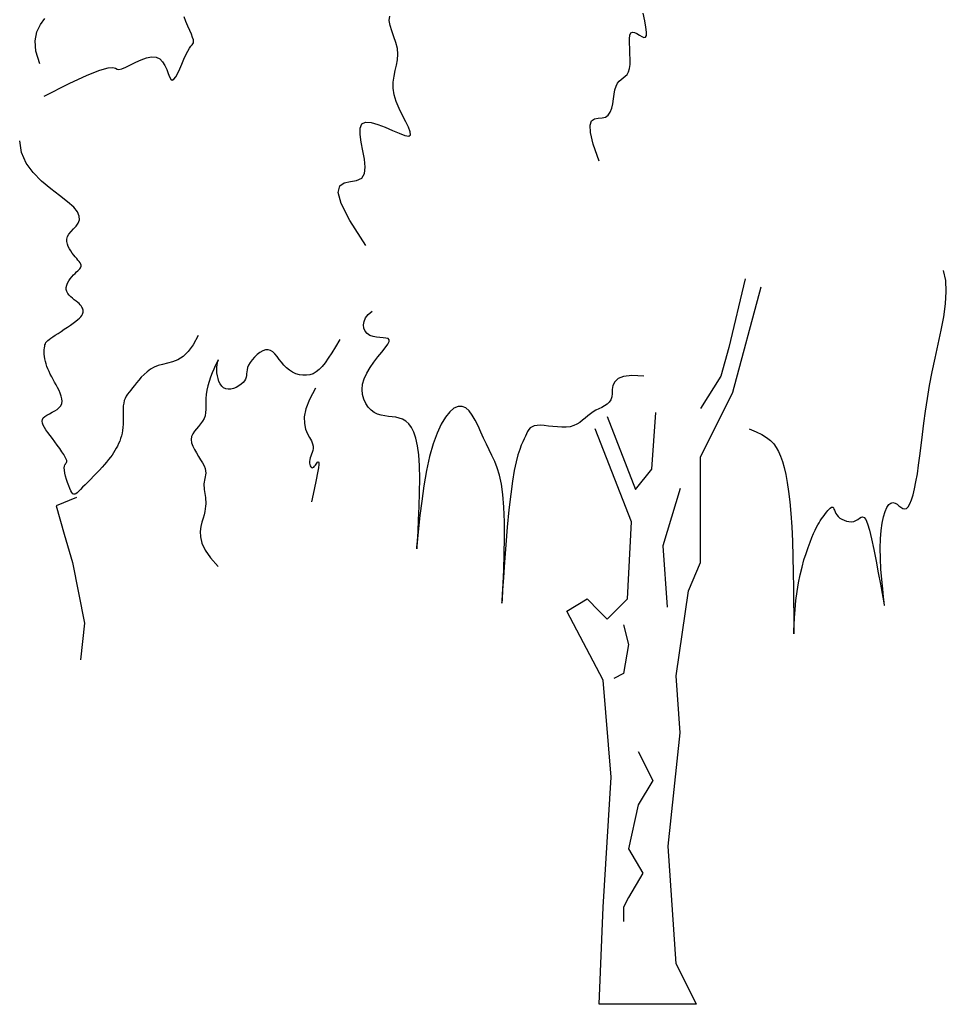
# Model space of a CAD drawing. Header units: metres. Extents: x 199581 to 207779, y 462378 to 466293.
# Tile 114 of 134: x 207311.802 to 207312.473, y 466140.119 to 466140.832. Entities that reach past the tile are written whole.
import ezdxf

# ---------------------------------------------------------------- set-up
doc = ezdxf.new("R2010")
doc.units = ezdxf.units.M
doc.layers.get('0').update_dxf_attribs({"lineweight": 25})
doc.layers.add('B-WE-GR-BOOM-SD', color=252, linetype='Continuous', lineweight=25, transparency=0.8)

# ---------------------------------------------------------------- blocks, each defined once
blk = doc.blocks.new('SGR-BOOM_S01_K_ZIJ-D')
for p, q in [((-0.1172, 3.7342), (-0.2444, 3.3211)), ((-0.2444, 3.3211), (-0.2125, 2.8763)), ((0, 0), (-0.7043, 0))]:
    blk.add_line(p, q)
for points in [[(-4.7556, 6.8101), (-4.7853, 6.9012), (-4.7908, 6.9777), (-4.7778, 7.0416), (-4.7523, 7.0949), (-4.7201, 7.1395)], [(-4.7258, 6.5751), (-4.5442, 6.6677), (-4.412, 6.7289), (-4.3207, 6.7647), (-4.2619, 6.781), (-4.2272, 6.7837), (-4.2081, 6.7785), (-4.1962, 6.7715), (-4.1831, 6.7685), (-4.1621, 6.7739), (-4.1335, 6.7864), (-4.0992, 6.8034), (-4.0614, 6.822), (-4.0219, 6.8396), (-3.9829, 6.8535), (-3.9462, 6.8609), (-3.914, 6.8591), (-3.8876, 6.8463), (-3.8667, 6.8248), (-3.8502, 6.7978), (-3.8369, 6.7685), (-3.826, 6.7401), (-3.8163, 6.7159), (-3.8068, 6.699), (-3.7966, 6.6926), (-3.7847, 6.699), (-3.7714, 6.7166), (-3.7571, 6.7424), (-3.7421, 6.774), (-3.727, 6.8085), (-3.7119, 6.8434), (-3.6975, 6.8758), (-3.684, 6.9031), (-3.6719, 6.9234), (-3.6614, 6.9377), (-3.6529, 6.9479), (-3.6466, 6.9557), (-3.6428, 6.9631), (-3.6418, 6.9719), (-3.644, 6.9839), (-3.6495, 7.001), (-3.6585, 7.0243), (-3.6702, 7.0527), (-3.6836, 7.0844), (-3.6978, 7.1177), (-3.7117, 7.1508)], [(-0.7043, 6.1056), (-0.747, 6.2277), (-0.7676, 6.3127), (-0.7703, 6.3674), (-0.7592, 6.3984), (-0.7383, 6.4128), (-0.7117, 6.4172), (-0.6836, 6.4185), (-0.6581, 6.4236), (-0.6383, 6.4377), (-0.6239, 6.4601), (-0.6137, 6.4888), (-0.6065, 6.5215), (-0.6009, 6.5559), (-0.5959, 6.5901), (-0.5901, 6.6217), (-0.5823, 6.6486), (-0.5717, 6.6693), (-0.5588, 6.685), (-0.5445, 6.6974), (-0.5297, 6.7085), (-0.5154, 6.7201), (-0.5025, 6.7339), (-0.4918, 6.7518), (-0.4844, 6.7758), (-0.4808, 6.8068), (-0.4801, 6.8431), (-0.4813, 6.8823), (-0.4831, 6.9219), (-0.4845, 6.9594), (-0.4843, 6.9924), (-0.4813, 7.0185), (-0.4745, 7.035), (-0.463, 7.0406), (-0.448, 7.0375), (-0.4307, 7.0289), (-0.4128, 7.018), (-0.3955, 7.008), (-0.3803, 7.0021), (-0.3687, 7.0036), (-0.3621, 7.0156), (-0.3614, 7.0405), (-0.3658, 7.077), (-0.374, 7.123), (-0.3847, 7.1764)], [(-2.3952, 5.4948), (-2.5109, 5.675), (-2.574, 5.7998), (-2.5949, 5.8798), (-2.5838, 5.9258), (-2.551, 5.9484), (-2.5067, 5.9582), (-2.4611, 5.9659), (-2.4246, 5.9823), (-2.4048, 6.0153), (-2.3998, 6.0627), (-2.4049, 6.1196), (-2.4157, 6.1811), (-2.4276, 6.2424), (-2.4361, 6.2985), (-2.4366, 6.3445), (-2.4245, 6.3756), (-2.3969, 6.3885), (-2.3564, 6.3858), (-2.3074, 6.3721), (-2.2542, 6.3515), (-2.2009, 6.3284), (-2.152, 6.3072), (-2.1115, 6.2922), (-2.0839, 6.2877), (-2.072, 6.2969), (-2.0739, 6.3187), (-2.0863, 6.3509), (-2.1058, 6.3911), (-2.1292, 6.4371), (-2.1532, 6.4866), (-2.1744, 6.5373), (-2.1895, 6.587), (-2.1962, 6.6339), (-2.1957, 6.6781), (-2.1903, 6.7203), (-2.1822, 6.761), (-2.1735, 6.8009), (-2.1664, 6.8405), (-2.1632, 6.8806), (-2.1661, 6.9217), (-2.1762, 6.9641), (-2.1909, 7.007), (-2.2064, 7.0489), (-2.219, 7.0886), (-2.225, 7.1249), (-2.2207, 7.1565)], [(-3.6103, 4.8433), (-3.6447, 4.776), (-3.681, 4.7263), (-3.7186, 4.6911), (-3.7566, 4.6674), (-3.7944, 4.652), (-3.8313, 4.642), (-3.8664, 4.6342), (-3.899, 4.6255), (-3.9287, 4.6136), (-3.9553, 4.5986), (-3.9794, 4.581), (-4.0011, 4.5617), (-4.0208, 4.5414), (-4.0387, 4.5208), (-4.0551, 4.5005), (-4.0703, 4.4814), (-4.0845, 4.4639), (-4.0977, 4.4478), (-4.1097, 4.4326), (-4.1205, 4.4178), (-4.1299, 4.403), (-4.1378, 4.3878), (-4.1441, 4.3717), (-4.1487, 4.3542), (-4.1516, 4.335), (-4.153, 4.3142), (-4.1533, 4.2924), (-4.1531, 4.2697), (-4.1526, 4.2466), (-4.1522, 4.2234), (-4.1525, 4.2004), (-4.1537, 4.1779), (-4.1562, 4.1564), (-4.1599, 4.1356), (-4.1648, 4.1157), (-4.1708, 4.0966), (-4.1776, 4.0781), (-4.1853, 4.0602), (-4.1936, 4.0429), (-4.2025, 4.0262), (-4.212, 4.0099), (-4.2221, 3.9938), (-4.2329, 3.9777), (-4.2448, 3.9613), (-4.2578, 3.9446), (-4.2721, 3.9271), (-4.2879, 3.9087), (-4.3054, 3.8892), (-4.3246, 3.8684), (-4.345, 3.8468), (-4.3661, 3.8248), (-4.3873, 3.803), (-4.4081, 3.7819), (-4.4278, 3.762), (-4.4459, 3.7438), (-4.4619, 3.7279), (-4.4752, 3.7146), (-4.4863, 3.7044), (-4.4955, 3.6973), (-4.5034, 3.6937), (-4.5104, 3.6937), (-4.5169, 3.6976), (-4.5234, 3.7057), (-4.5303, 3.7181), (-4.538, 3.7349), (-4.5462, 3.7551), (-4.5544, 3.7776), (-4.5622, 3.8012), (-4.569, 3.8248), (-4.5744, 3.8473), (-4.578, 3.8675), (-4.5793, 3.8843), (-4.5781, 3.8968), (-4.575, 3.9059), (-4.5708, 3.9126), (-4.5665, 3.9179), (-4.5628, 3.923), (-4.5607, 3.929), (-4.561, 3.9369), (-4.5645, 3.9479), (-4.572, 3.9627), (-4.5829, 3.9808), (-4.5965, 4.0016), (-4.6122, 4.0244), (-4.6293, 4.0482), (-4.647, 4.0725), (-4.6648, 4.0964), (-4.6819, 4.1192), (-4.6977, 4.1403), (-4.7116, 4.1597), (-4.7232, 4.1775), (-4.7321, 4.1939), (-4.7378, 4.2088), (-4.7398, 4.2225), (-4.7377, 4.235), (-4.7309, 4.2465), (-4.7195, 4.2571), (-4.7042, 4.2671), (-4.6864, 4.2769), (-4.6673, 4.2869), (-4.6482, 4.2972), (-4.6304, 4.3084), (-4.6151, 4.3207), (-4.6036, 4.3345), (-4.5969, 4.3501), (-4.5945, 4.3671), (-4.596, 4.3855), (-4.6006, 4.4048), (-4.6077, 4.4248), (-4.6168, 4.4452), (-4.627, 4.4657), (-4.6379, 4.486), (-4.6489, 4.506), (-4.6597, 4.5255), (-4.6702, 4.5448), (-4.6801, 4.5637), (-4.6893, 4.5824), (-4.6977, 4.6009), (-4.705, 4.6194), (-4.7112, 4.6377), (-4.716, 4.656), (-4.7196, 4.6741), (-4.722, 4.6918), (-4.7234, 4.7087), (-4.7239, 4.7247), (-4.7235, 4.7396), (-4.7225, 4.7531), (-4.7209, 4.765), (-4.7188, 4.7752), (-4.7159, 4.784), (-4.7118, 4.7918), (-4.7063, 4.7993), (-4.6989, 4.8067), (-4.6894, 4.8146), (-4.6773, 4.8234), (-4.6623, 4.8335), (-4.6444, 4.8454), (-4.624, 4.8587), (-4.602, 4.873), (-4.5793, 4.888), (-4.5565, 4.9032), (-4.5345, 4.9182), (-4.5141, 4.9327), (-4.4962, 4.9461), (-4.4812, 4.9583), (-4.4692, 4.9693), (-4.4599, 4.9793), (-4.4528, 4.9883), (-4.4479, 4.9967), (-4.4447, 5.0046), (-4.443, 5.0122), (-4.4424, 5.0196), (-4.4429, 5.0269), (-4.4444, 5.0343), (-4.4471, 5.0418), (-4.451, 5.0495), (-4.4563, 5.0574), (-4.4631, 5.0656), (-4.4714, 5.0742), (-4.4815, 5.0831), (-4.4933, 5.0925), (-4.5062, 5.1024), (-4.5195, 5.1129), (-4.5323, 5.124), (-4.544, 5.1358), (-4.5538, 5.1483), (-4.5609, 5.1617), (-4.5647, 5.1759), (-4.5646, 5.191), (-4.5609, 5.2066), (-4.5544, 5.2225), (-4.5457, 5.2383), (-4.5354, 5.2536), (-4.5241, 5.2681), (-4.5124, 5.2814), (-4.5011, 5.2933), (-4.4905, 5.3035), (-4.4811, 5.3121), (-4.473, 5.3196), (-4.4662, 5.3264), (-4.4611, 5.3326), (-4.4578, 5.3387), (-4.4564, 5.3451), (-4.4571, 5.3521), (-4.46, 5.3599), (-4.4649, 5.3686), (-4.4716, 5.3782), (-4.4796, 5.3888), (-4.4889, 5.4002), (-4.4989, 5.4126), (-4.5096, 5.4259), (-4.5206, 5.4402), (-4.5314, 5.4553), (-4.5416, 5.4712), (-4.5503, 5.4878), (-4.5567, 5.505), (-4.5601, 5.5227), (-4.5598, 5.5407), (-4.5551, 5.5589), (-4.5451, 5.5772), (-4.5298, 5.5957), (-4.5116, 5.6147), (-4.4934, 5.6349), (-4.4785, 5.6568), (-4.4697, 5.681), (-4.4701, 5.708), (-4.4828, 5.7385), (-4.5108, 5.773), (-4.5556, 5.812), (-4.6131, 5.8561), (-4.6775, 5.9057), (-4.743, 5.9612), (-4.8039, 6.0232), (-4.8545, 6.0921), (-4.8891, 6.1684), (-4.9019, 6.2524)], [(0.3819, 4.1682), (0.4322, 4.1467), (0.474, 4.1258), (0.5084, 4.1048), (0.5366, 4.0828), (0.5597, 4.0591), (0.5787, 4.0329), (0.5948, 4.0035), (0.6092, 3.97), (0.6226, 3.9316), (0.6353, 3.8877), (0.6471, 3.8372), (0.6579, 3.7795), (0.6677, 3.7136), (0.6764, 3.6387), (0.6839, 3.5541), (0.6901, 3.4588), (0.695, 3.353), (0.6986, 3.2406), (0.7012, 3.1267), (0.703, 3.016), (0.704, 2.9137), (0.7046, 2.8245), (0.7048, 2.7534), (0.7048, 2.7054), (0.7049, 2.6839), (0.7052, 2.6864), (0.7061, 2.7092), (0.7079, 2.7482), (0.7108, 2.7996), (0.7151, 2.8595), (0.7212, 2.924), (0.7292, 2.9891), (0.7394, 3.0517), (0.7515, 3.1108), (0.7649, 3.1663), (0.7792, 3.2178), (0.794, 3.2652), (0.8088, 3.3083), (0.8231, 3.3468), (0.8366, 3.3804), (0.8488, 3.4092), (0.8598, 3.4336), (0.87, 3.4544), (0.8794, 3.4722), (0.8884, 3.4877), (0.8972, 3.5015), (0.906, 3.5145), (0.9149, 3.5272), (0.9243, 3.5402), (0.9339, 3.5532), (0.9435, 3.5655), (0.9528, 3.5768), (0.9617, 3.5865), (0.9699, 3.594), (0.9772, 3.5989), (0.9833, 3.6007), (0.9882, 3.5989), (0.9922, 3.5941), (0.9959, 3.5867), (0.9998, 3.5774), (1.0043, 3.5667), (1.0101, 3.5552), (1.0176, 3.5435), (1.0273, 3.5321), (1.0396, 3.5216), (1.054, 3.5124), (1.0701, 3.5048), (1.0872, 3.4991), (1.1048, 3.4957), (1.1222, 3.495), (1.139, 3.4972), (1.1545, 3.5028), (1.1684, 3.5115), (1.1808, 3.521), (1.1924, 3.5284), (1.2035, 3.5309), (1.2146, 3.5256), (1.2262, 3.5097), (1.2387, 3.4802), (1.2526, 3.4343), (1.268, 3.3706), (1.2845, 3.2937), (1.3013, 3.2095), (1.3174, 3.1242), (1.3322, 3.0436), (1.3448, 2.9739), (1.3544, 2.9211), (1.3602, 2.8911), (1.3617, 2.8883), (1.3597, 2.9099), (1.3552, 2.9515), (1.3491, 3.0085), (1.3426, 3.0766), (1.3367, 3.1512), (1.3324, 3.2279), (1.3307, 3.3021), (1.3325, 3.3702), (1.3375, 3.4311), (1.3452, 3.4846), (1.3552, 3.5303), (1.3671, 3.568), (1.3803, 3.5974), (1.3945, 3.6182), (1.4091, 3.63), (1.4238, 3.6332), (1.4384, 3.6294), (1.4529, 3.6211), (1.4673, 3.6105), (1.4814, 3.5998), (1.4952, 3.5915), (1.5087, 3.5877), (1.5217, 3.5909), (1.5343, 3.6027), (1.5465, 3.6233), (1.5581, 3.6521), (1.5693, 3.6888), (1.5801, 3.7327), (1.5904, 3.7836), (1.6003, 3.8408), (1.6097, 3.9041), (1.6187, 3.9728), (1.6277, 4.0467), (1.6372, 4.1254), (1.6476, 4.2085), (1.6594, 4.2958), (1.6731, 4.3869), (1.689, 4.4814), (1.7077, 4.579), (1.7291, 4.6791), (1.7516, 4.7803), (1.7731, 4.8808), (1.7914, 4.9789), (1.8045, 5.0729), (1.8101, 5.161), (1.8061, 5.2416), (1.7905, 5.3129)], [(-0.3814, 4.5496), (-0.4668, 4.5541), (-0.5275, 4.5473), (-0.5679, 4.5313), (-0.5922, 4.5087), (-0.6046, 4.4817), (-0.6096, 4.4527), (-0.6112, 4.4241), (-0.6139, 4.3981), (-0.621, 4.3767), (-0.6325, 4.3593), (-0.6477, 4.3452), (-0.6656, 4.3334), (-0.6855, 4.3229), (-0.7065, 4.3129), (-0.7278, 4.3024), (-0.7485, 4.2905), (-0.7681, 4.2767), (-0.7869, 4.2613), (-0.8054, 4.2453), (-0.8243, 4.2293), (-0.8441, 4.2143), (-0.8654, 4.201), (-0.8887, 4.1903), (-0.9147, 4.1828), (-0.9436, 4.1792), (-0.9748, 4.1789), (-1.0073, 4.1808), (-1.04, 4.1841), (-1.0721, 4.1878), (-1.1025, 4.1911), (-1.1302, 4.193), (-1.1544, 4.1926), (-1.1743, 4.1892), (-1.1903, 4.1828), (-1.2033, 4.1737), (-1.2139, 4.162), (-1.2229, 4.1481), (-1.231, 4.132), (-1.239, 4.1142), (-1.2476, 4.0947), (-1.2574, 4.0735), (-1.2684, 4.0485), (-1.2802, 4.0176), (-1.2928, 3.9785), (-1.3058, 3.9288), (-1.319, 3.8663), (-1.3323, 3.7886), (-1.3453, 3.6935), (-1.3579, 3.5804), (-1.3697, 3.4556), (-1.3805, 3.3269), (-1.39, 3.2025), (-1.3978, 3.0902), (-1.4038, 2.9981), (-1.4076, 2.934), (-1.4089, 2.906), (-1.4077, 2.9194), (-1.4046, 2.9692), (-1.4004, 3.0476), (-1.3961, 3.147), (-1.3924, 3.2597), (-1.3903, 3.378), (-1.3906, 3.4942), (-1.3941, 3.6007), (-1.4016, 3.6915), (-1.4126, 3.7674), (-1.4266, 3.8311), (-1.443, 3.885), (-1.4613, 3.9319), (-1.4808, 3.9742), (-1.501, 4.0146), (-1.5213, 4.0556), (-1.5413, 4.0991), (-1.5612, 4.1439), (-1.5813, 4.1879), (-1.602, 4.2293), (-1.6236, 4.2662), (-1.6465, 4.2965), (-1.671, 4.3183), (-1.6974, 4.3297), (-1.726, 4.329), (-1.7562, 4.3158), (-1.7873, 4.2899), (-1.8186, 4.2514), (-1.8494, 4.2), (-1.8791, 4.1356), (-1.907, 4.0582), (-1.9324, 3.9676), (-1.9547, 3.8647), (-1.9738, 3.7548), (-1.9898, 3.6441), (-2.0028, 3.5389), (-2.0128, 3.4453), (-2.0199, 3.3697), (-2.0241, 3.3183), (-2.0255, 3.2973), (-2.0242, 3.3109), (-2.021, 3.3548), (-2.0167, 3.4228), (-2.012, 3.5083), (-2.0077, 3.605), (-2.0048, 3.7066), (-2.0038, 3.8068), (-2.0058, 3.899), (-2.0112, 3.9784), (-2.0201, 4.0447), (-2.032, 4.0992), (-2.0468, 4.1431), (-2.064, 4.1776), (-2.0835, 4.2039), (-2.105, 4.2232), (-2.1281, 4.2367), (-2.1526, 4.2456), (-2.1782, 4.2512), (-2.2044, 4.2548), (-2.231, 4.2575), (-2.2575, 4.2607), (-2.2837, 4.2656), (-2.3093, 4.2735), (-2.3337, 4.2856), (-2.3567, 4.3029), (-2.3775, 4.3251), (-2.3951, 4.3517), (-2.4088, 4.3821), (-2.4177, 4.4157), (-2.4209, 4.452), (-2.4176, 4.4903), (-2.4069, 4.5301), (-2.3885, 4.5708), (-2.3641, 4.6114), (-2.3363, 4.6509), (-2.3072, 4.6885), (-2.2793, 4.7231), (-2.2549, 4.7538), (-2.2363, 4.7795), (-2.2259, 4.7993), (-2.2254, 4.8126), (-2.2336, 4.8206), (-2.2488, 4.8248), (-2.2691, 4.8268), (-2.2927, 4.8281), (-2.3178, 4.8302), (-2.3427, 4.8348), (-2.3654, 4.8433), (-2.3845, 4.8569), (-2.3989, 4.875), (-2.408, 4.8965), (-2.411, 4.9204), (-2.4073, 4.9457), (-2.3961, 4.9714), (-2.3768, 4.9963), (-2.3485, 5.0196)], [(-2.5831, 4.814), (-2.6143, 4.7623), (-2.642, 4.7172), (-2.667, 4.6783), (-2.69, 4.6454), (-2.7117, 4.6181), (-2.7329, 4.5961), (-2.7542, 4.5791), (-2.7764, 4.5667), (-2.8001, 4.5588), (-2.8249, 4.555), (-2.8503, 4.5552), (-2.8758, 4.5591), (-2.9011, 4.5666), (-2.9254, 4.5774), (-2.9485, 4.5914), (-2.9698, 4.6084), (-2.9889, 4.6279), (-3.0062, 4.649), (-3.0223, 4.6704), (-3.0376, 4.691), (-3.0527, 4.7095), (-3.068, 4.7247), (-3.0842, 4.7354), (-3.1017, 4.7405), (-3.1208, 4.7391), (-3.141, 4.7319), (-3.1616, 4.72), (-3.1817, 4.7044), (-3.2007, 4.6864), (-3.2179, 4.6669), (-3.2323, 4.647), (-3.2435, 4.6279), (-3.2507, 4.6104), (-3.2549, 4.5945), (-3.2571, 4.5798), (-3.2582, 4.5661), (-3.2593, 4.5531), (-3.2614, 4.5405), (-3.2656, 4.5281), (-3.2729, 4.5154), (-3.284, 4.5025), (-3.2984, 4.4898), (-3.3154, 4.478), (-3.334, 4.4678), (-3.3536, 4.4599), (-3.3733, 4.455), (-3.3923, 4.4537), (-3.4099, 4.4568), (-3.4253, 4.4647), (-3.4384, 4.4769), (-3.4494, 4.4924), (-3.4583, 4.5106), (-3.4651, 4.5307), (-3.4698, 4.5517), (-3.4727, 4.573), (-3.4736, 4.5937), (-3.4728, 4.6131), (-3.4708, 4.6305), (-3.4681, 4.6452), (-3.4656, 4.6567), (-3.4637, 4.6643), (-3.4632, 4.6674), (-3.4646, 4.6653), (-3.4686, 4.6574), (-3.4755, 4.6433), (-3.4849, 4.6238), (-3.4959, 4.5999), (-3.5077, 4.5724), (-3.5195, 4.5425), (-3.5305, 4.5109), (-3.5399, 4.4788), (-3.5468, 4.4471), (-3.5509, 4.4166), (-3.5527, 4.3875), (-3.5531, 4.3597), (-3.553, 4.3334), (-3.5534, 4.3084), (-3.5552, 4.2847), (-3.5593, 4.2625), (-3.5665, 4.2416), (-3.5775, 4.222), (-3.5914, 4.2034), (-3.6067, 4.1854), (-3.6222, 4.1675), (-3.6365, 4.1495), (-3.6484, 4.1307), (-3.6564, 4.111), (-3.6594, 4.0898), (-3.6564, 4.067), (-3.6484, 4.0428), (-3.6365, 4.0178), (-3.6222, 3.9925), (-3.6067, 3.9675), (-3.5914, 3.9432), (-3.5775, 3.9202), (-3.5665, 3.899), (-3.5593, 3.8799), (-3.5555, 3.8628), (-3.5545, 3.8473), (-3.5555, 3.833), (-3.5579, 3.8197), (-3.5609, 3.8069), (-3.564, 3.7944), (-3.5664, 3.7817), (-3.5676, 3.7687), (-3.5677, 3.7552), (-3.5668, 3.7414), (-3.5652, 3.7273), (-3.5632, 3.713), (-3.5609, 3.6985), (-3.5587, 3.6839), (-3.5567, 3.6692), (-3.5551, 3.6545), (-3.5542, 3.6393), (-3.5542, 3.6235), (-3.5552, 3.6065), (-3.5574, 3.588), (-3.5612, 3.5677), (-3.5666, 3.5451), (-3.5739, 3.5199), (-3.5827, 3.4917), (-3.5908, 3.4601), (-3.5952, 3.4244), (-3.5932, 3.3844), (-3.5819, 3.3395), (-3.5584, 3.2891), (-3.5199, 3.2329), (-3.4635, 3.1703)], [(-2.7592, 4.4619), (-2.8038, 4.3804), (-2.8299, 4.3113), (-2.8408, 4.2533), (-2.84, 4.2049), (-2.8309, 4.1647), (-2.817, 4.1314), (-2.8018, 4.1037), (-2.7886, 4.08), (-2.7802, 4.0593), (-2.7763, 4.041), (-2.7762, 4.0245), (-2.7787, 4.0097), (-2.7831, 3.996), (-2.7885, 3.983), (-2.7938, 3.9704), (-2.7982, 3.9577), (-2.801, 3.9447), (-2.8021, 3.9318), (-2.8017, 3.9195), (-2.8, 3.9083), (-2.7972, 3.8986), (-2.7934, 3.8911), (-2.7888, 3.8862), (-2.7836, 3.8845), (-2.7779, 3.8862), (-2.7719, 3.8906), (-2.7658, 3.8971), (-2.7598, 3.9046), (-2.754, 3.9123), (-2.7486, 3.9195), (-2.7438, 3.9251), (-2.7397, 3.9283), (-2.7366, 3.9282), (-2.735, 3.9224), (-2.7354, 3.9088), (-2.7385, 3.8848), (-2.7447, 3.8483), (-2.7548, 3.7968), (-2.7692, 3.728), (-2.7885, 3.6395)]]:
    blk.add_lwpolyline(points)
at = {"flags": 128}
for points in [[(0.3522, 5.2542), (0.2351, 4.7552), (0.1761, 4.5496), (0.0293, 4.315)], [(0, 0), (-0.1468, 0.2933), (-0.2053, 1.1447), (-0.1176, 1.9664), (-0.1468, 2.3776), (-0.0585, 2.994), (0.0293, 3.1996), (0.0293, 3.9625), (0.2644, 4.4325), (0.4697, 5.1954)], [(-0.6458, 4.2563), (-0.4404, 3.7279), (-0.3229, 3.8744), (-0.2936, 4.2856)], [(-0.7043, 0), (-0.675, 0.7042), (-0.6165, 1.6437), (-0.675, 2.3482), (-0.9394, 2.8472), (-0.7926, 2.9353), (-0.7043, 2.8472), (-0.6458, 2.7884), (-0.499, 2.9353), (-0.4697, 3.493), (-0.7336, 4.1682)], [(-4.4912, 3.6692), (-4.638, 3.6105), (-4.579, 3.4049), (-4.5205, 3.1996), (-4.4327, 2.7591), (-4.462, 2.4951)], [(-0.5281, 2.7474), (-0.493, 2.6064), (-0.5281, 2.3949), (-0.599, 2.3597)], [(-0.4228, 1.8314), (-0.3168, 1.62), (-0.4228, 1.4442), (-0.493, 1.127), (-0.3871, 0.9507), (-0.493, 0.7745), (-0.5281, 0.7045), (-0.5281, 0.5987)]]:
    blk.add_lwpolyline(points, dxfattribs=at)

msp = doc.modelspace()

# ---------------------------------------------------------------- block references
at = {"layer": 'B-WE-GR-BOOM-SD', "xscale": 0.1, "yscale": 0.1, "zscale": 0.1}
msp.add_blockref('SGR-BOOM_S01_K_ZIJ-D', (207312.29219, 466140.11878), dxfattribs=at)

doc.saveas('drawing.dxf')
